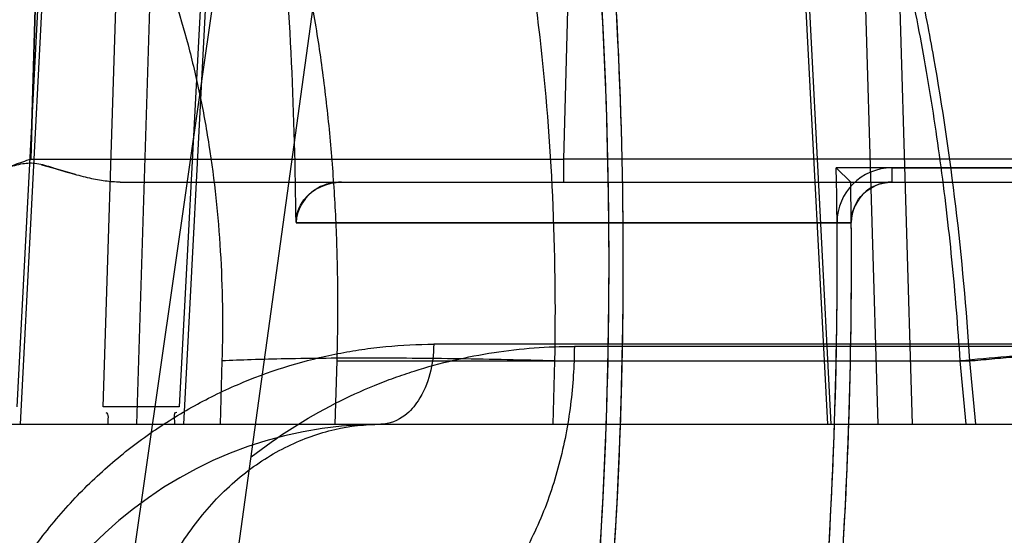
# Model space of a CAD drawing. Header units: millimetres. Extents: x 0 to 297, y 0 to 210.
# Tile 192 of 256: x 56.9366 to 56.9975, y 158.7246 to 158.7565. Entities that reach past the tile are written whole.
import ezdxf

# ---------------------------------------------------------------- set-up
doc = ezdxf.new("R2010")
doc.units = ezdxf.units.MM
doc.header["$LTSCALE"] = 16.335
doc.layers.get('0').update_dxf_attribs({"linetype": 'CONTINUOUS'})
for name, color, linetype in [('AXES_REF', 7, 'CONTINUOUS'), ('INTFCLR_1', 7, 'CONTINUOUS'), ('INTFCLR_144815', 7, 'CONTINUOUS'), ('INTFCLR_72935', 7, 'CONTINUOUS')]:
    doc.layers.add(name, color=color, linetype=linetype)

msp = doc.modelspace()

# ---------------------------------------------------------------- linework, layer by layer
at = {"color": 7, "linetype": 'Continuous'}
for radius in [4.8479140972, 4.8475, 4.8164570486]:
    msp.add_circle((57.445730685, 154.9564782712), radius, dxfattribs=at)
msp.add_arc((57.445730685, 154.9564782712), 4.8, 278.2771290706, 261.7228709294, dxfattribs=at)
at = {"layer": 'AXES_REF', "color": 9, "linetype": 'Continuous'}
msp.add_circle((57.445730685, 154.9564782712), 4.4222561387, dxfattribs=at)
at = {"layer": 'INTFCLR_1', "color": 9, "linetype": 'Continuous'}
msp.add_line((56.9905223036, 158.7473599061), (56.9905223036, 158.7464782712), dxfattribs=at)
at = {"layer": 'INTFCLR_1', "color": 6, "linetype": 'Continuous'}
for p, q in [((56.9905223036, 158.7473599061), (57.06227481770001, 158.7473599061)), ((56.9564841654, 158.7464782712), (57.1355908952, 158.7464782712)), ((56.953667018, 158.7439577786), (56.9880223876, 158.7439577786)), ((56.9880223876, 158.7439577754), (56.9871407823, 158.7439505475))]:
    msp.add_line(p, q, dxfattribs=at)
for centre, radius, start, end in [((56.68559089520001, 158.7414782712), 0.2883232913, 356.0148208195, 7.6295115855), ((56.68559089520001, 158.7414782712), 0.2874416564, 356.0073324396, 7.6295171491), ((56.68559089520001, 158.7414782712), 0.2680875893, 0.5335911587, 4.7748100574), ((56.9905223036, 158.7439782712), 0.0033816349, 90.0000042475, 179.9999870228), ((56.68559089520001, 158.7414782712), 0.3015600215, 356.0547102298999, 0.4697326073), ((56.68559089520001, 158.7414782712), 0.3024416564, 356.0559919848, 0.4697326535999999)]:
    msp.add_arc(centre, radius, start, end, dxfattribs=at)
for points, knots in [([(56.953666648, 158.7439749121), (56.95366435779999, 158.744470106), (56.95414855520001, 158.745852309), (56.9556244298, 158.7464782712), (56.9564841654, 158.7464782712)], [0, 0, 0, 0, 0.3654782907, 1, 1, 1, 1]), ([(56.9905223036, 158.7464782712), (56.9899631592, 158.7464782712), (56.98865026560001, 158.7460338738), (56.9880193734, 158.744693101), (56.9880223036, 158.7439782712)], [0, 0, 0, 0, 0.4388956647, 1, 1, 1, 1])]:
    msp.add_open_spline(points, degree=3, knots=knots, dxfattribs=at)
at = {"layer": 'INTFCLR_144815', "color": 9, "linetype": 'Continuous'}
for p, q in [((56.9105004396, 158.4917480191), (57.0011728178, 159.1257148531)), ((56.9136916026, 158.45990328), (56.9591470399, 158.7892996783)), ((56.9417352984, 158.7325690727), (56.9434394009, 158.7858327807)), ((56.9454814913, 158.7845924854), (56.9437846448, 158.7314782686)), ((56.9839750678, 158.7810222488), (56.9865447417, 158.7314782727)), ((56.9841837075, 158.7810745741), (56.9867582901, 158.731478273)), ((56.98968947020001, 158.7314782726), (56.9882810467, 158.7785755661)), ((56.99180887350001, 158.7314782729), (56.9904009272, 158.7786278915)), ((56.94872033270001, 158.7761311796), (56.9464365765, 158.7325690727)), ((56.9467234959, 158.7314782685), (56.9490278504, 158.7753956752)), ((56.93641933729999, 158.7325690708), (56.93845270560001, 158.7720630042)), ((56.9386866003, 158.7720106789), (56.9365978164, 158.7314782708)), ((56.9706676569, 158.764618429), (56.9702062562, 158.7478997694)), ((56.9372544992, 158.7478997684), (56.9702062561, 158.7478997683)), ((56.9702062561, 158.7478997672), (56.9702062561, 158.7464782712)), ((56.9999994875, 158.7478997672), (56.9702062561, 158.7478997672)), ((56.9427775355, 158.7464782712), (57.1340908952, 158.7464782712)), ((57.0826871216, 158.7364346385), (56.9621851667, 158.7364346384)), ((57.0950447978, 158.7363037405), (56.9708859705, 158.7363037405)), ((56.9562057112, 158.7354034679), (56.9953364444, 158.7354034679)), ((56.9696620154, 158.7354034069), (56.9695537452, 158.7314782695)), ((56.9951313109, 158.7314782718), (56.9947585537, 158.7354034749)), ((56.9953365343, 158.7354034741), (56.99570899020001, 158.7314782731)), ((56.2691483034, 158.7314782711), (57.07816733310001, 158.7314782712))]:
    msp.add_line(p, q, dxfattribs=at)
at = {"layer": 'INTFCLR_144815', "color": 6, "linetype": 'Continuous'}
for p, q in [((56.937254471, 158.7478997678), (56.9377460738, 158.7646187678)), ((56.9377460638, 158.764618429), (56.9372544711, 158.7478997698)), ((56.9400146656, 158.746941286), (56.9386567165, 158.7473481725)), ((56.9490848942, 158.7354035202), (56.9489721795, 158.7314782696)), ((56.9560920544, 158.7314782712), (56.9562057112, 158.7354034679)), ((56.9464366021, 158.7325690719), (56.9417353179, 158.7325690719))]:
    msp.add_line(p, q, dxfattribs=at)
at = {"layer": 'INTFCLR_144815', "color": 7, "linetype": 'Continuous'}
for p, q in [((56.9379208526, 158.7475565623), (56.9386239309, 158.7473581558)), ((56.9386239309, 158.7473581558), (56.9395725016, 158.7470688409))]:
    msp.add_line(p, q, dxfattribs=at)
at = {"layer": 'INTFCLR_144815', "color": 9, "linetype": 'Continuous'}
msp.add_arc((56.9589037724, 158.7064782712), 0.025, 90.0000000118, 176.0000000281, dxfattribs=at)
for points, knots in [([(56.99475846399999, 158.7354034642), (56.9946259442, 158.7374949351), (56.9943728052, 158.7406180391), (56.9939256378, 158.7447463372), (56.9934172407, 158.7487580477), (56.99266443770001, 158.7536301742), (56.9915671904, 158.7592968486), (56.99049043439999, 158.7638663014), (56.9896497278, 158.7669746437), (56.98915019, 158.7687040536), (56.98840155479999, 158.7711880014), (56.9872149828, 158.7747525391), (56.9854568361, 158.7792614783), (56.9838553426, 158.7827834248), (56.9826637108, 158.7851134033), (56.9819740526, 158.7863854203), (56.9809574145, 158.7881895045), (56.9793882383, 158.790727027), (56.9764858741, 158.7947380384), (56.9736733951, 158.7978079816), (56.9710889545, 158.8000235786), (56.9695110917, 158.801249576), (56.9683043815, 158.8020613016), (56.9675200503, 158.8025370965)], [0, 0, 0, 0, 0.0839822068, 0.1255314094, 0.166399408, 0.2460266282, 0.3230456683, 0.3976498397, 0.43409919, 0.4520761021, 0.4697861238, 0.5380636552, 0.6025619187, 0.6636457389, 0.6930137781, 0.7074212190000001, 0.7216279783, 0.7760004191, 0.8268564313, 0.9199491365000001, 0.9418203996, 0.9632373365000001, 1, 1, 1, 1]), ([(56.9528081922, 158.7972567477), (56.954096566, 158.7959177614), (56.9559364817, 158.7936741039), (56.95785834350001, 158.7907874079), (56.9589719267, 158.7889194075), (56.9606872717, 158.7858136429), (56.96245051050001, 158.7819124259), (56.9639414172, 158.7777922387), (56.9647574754, 158.7752481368), (56.96596739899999, 158.7711421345), (56.9671298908, 158.7661253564), (56.9680131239, 158.7609602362), (56.9684552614, 158.7578523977), (56.9690557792, 158.7529921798), (56.9696392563, 158.7455039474), (56.9697245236, 158.7388027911), (56.9696620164, 158.7354034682)], [0, 0, 0, 0, 0.0850352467, 0.1321993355, 0.1586374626, 0.184533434, 0.2945491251, 0.3540148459, 0.3850058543, 0.4168022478, 0.5498956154, 0.6203095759, 0.6565717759, 0.6935412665, 0.8444107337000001, 1, 1, 1, 1]), ([(56.977033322, 158.794637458), (56.9775359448, 158.7940266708), (56.9783294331, 158.7930087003), (56.9793793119, 158.7915461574), (56.98092312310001, 158.7892589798), (56.98227839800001, 158.7869600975), (56.9843839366, 158.7829626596), (56.9857900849, 158.7798633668), (56.98712296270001, 158.7764817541), (56.9880227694, 158.7740554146), (56.9895359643, 158.7695684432), (56.9910182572, 158.7642061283), (56.9921157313, 158.7593335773), (56.9927027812, 158.7564139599), (56.9935418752, 158.7518803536), (56.9945664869, 158.744886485), (56.99513408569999, 158.7386036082), (56.995336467, 158.7354034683)], [0, 0, 0, 0, 0.037731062, 0.0615327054, 0.0858667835, 0.1693452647, 0.1886175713, 0.301387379, 0.3313841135, 0.3620034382, 0.4248151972, 0.5572078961, 0.6271273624, 0.6630327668, 0.6992546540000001, 0.8470480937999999, 1, 1, 1, 1]), ([(56.9904007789, 158.7786279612), (56.9909465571, 158.7783556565), (56.9932828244, 158.7771185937), (56.99636162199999, 158.7750455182), (56.9995184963, 158.7723245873), (57.0012159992, 158.7706114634), (57.0023122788, 158.7693939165), (57.0030440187, 158.7685491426), (57.0042999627, 158.7670123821), (57.00599770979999, 158.7646782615), (57.0078723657, 158.7616695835), (57.0091456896, 158.7592732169), (57.0099461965, 158.7576057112), (57.0104754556, 158.7564550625), (57.0113630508, 158.7543938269), (57.0125030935, 158.7513545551), (57.0136664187, 158.7475729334), (57.0144639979, 158.7443152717), (57.01500025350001, 158.7416352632), (57.01546925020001, 158.7388860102), (57.0157340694, 158.7368004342), (57.0158716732, 158.7354034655)], [0, 0, 0, 0, 0.0349656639, 0.1515158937, 0.2116583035, 0.2737159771, 0.2895989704, 0.3055789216, 0.337781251, 0.4033508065, 0.4708757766, 0.5408433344, 0.5587814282, 0.5769111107, 0.613445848, 0.6874148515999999, 0.7628661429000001, 0.8401335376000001, 0.8795657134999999, 0.9195289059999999, 1, 1, 1, 1]), ([(56.9384526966, 158.7720630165), (56.9387327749, 158.771737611), (56.9392716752, 158.7710860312), (56.940836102, 158.7690455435), (56.9424683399, 158.7664513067), (56.9438605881, 158.7636720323), (56.9446154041, 158.761970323), (56.9457221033, 158.7592527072), (56.9467937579, 158.7559082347), (56.9476073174, 158.7524459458), (56.9480118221, 158.7503711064), (56.94855773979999, 158.7471382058), (56.9490847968, 158.7421454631), (56.9491498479, 158.7376691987), (56.94908489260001, 158.7354034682)], [0, 0, 0, 0, 0.0330260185, 0.0650214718, 0.1977633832, 0.2678561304, 0.3040333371, 0.3409350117, 0.4935538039, 0.5734544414, 0.6144424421, 0.6561400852, 0.8256420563, 1, 1, 1, 1]), ([(57.0158716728, 158.7354034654), (57.01632254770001, 158.7354841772), (57.0171528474, 158.7356395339), (57.01817716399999, 158.7358671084), (57.0189427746, 158.7360642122), (57.0193248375, 158.7362219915), (57.019682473, 158.7363570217), (57.0195541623, 158.7366319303), (57.0191420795, 158.7366467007), (57.0185458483, 158.7367572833), (57.0176206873, 158.7367792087), (57.01625562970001, 158.736802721), (57.01438637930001, 158.7367656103), (57.0120181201, 158.7366802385), (57.0093474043, 158.7365427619), (57.006475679, 158.7363645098), (57.003502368, 158.7361526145), (56.9995845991, 158.7358435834), (56.9966697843, 158.7355846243), (56.99475846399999, 158.7354034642)], [0, 0, 0, 0, 0.0474559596, 0.087071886, 0.1101522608, 0.1264532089, 0.1353260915, 0.1401946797, 0.1521363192, 0.1737627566, 0.2053492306, 0.2466247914, 0.3158140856, 0.3987200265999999, 0.4922607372, 0.5928357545, 0.6968285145, 0.8010880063, 1, 1, 1, 1]), ([(56.995336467, 158.7354034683), (56.9957969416, 158.7354470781), (56.99673091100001, 158.7355341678), (56.9986426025, 158.735706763), (57.0020964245, 158.7360023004), (57.0060468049, 158.7363009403), (57.0099220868, 158.7365416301), (57.0125919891, 158.7366782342), (57.0149611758, 158.736765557), (57.0169398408, 158.736798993), (57.0183114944, 158.7367833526), (57.01916442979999, 158.7367321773), (57.0196119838, 158.7366899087), (57.0199342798, 158.73662507), (57.020131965, 158.7365746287), (57.020252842, 158.7364571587), (57.02015113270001, 158.7363266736), (57.0199799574, 158.7362439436), (57.019563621, 158.7360740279), (57.0190240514, 158.7359337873), (57.0183777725, 158.7357801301), (57.017556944, 158.7356062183), (57.0169090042, 158.7354840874), (57.0164587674, 158.7354034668)], [0, 0, 0, 0, 0.0479131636, 0.0971677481, 0.1988337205, 0.4069946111, 0.5075279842, 0.6010349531, 0.6839195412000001, 0.7531034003, 0.8060107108, 0.8259913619, 0.8415455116, 0.8526723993, 0.8596567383, 0.8633509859, 0.8670873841, 0.8738083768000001, 0.8838475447, 0.9130783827, 0.9317126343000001, 0.9526189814, 1, 1, 1, 1]), ([(56.9335781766, 158.7164782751), (56.933908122, 158.7173960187), (56.9345205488, 158.718868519), (56.9357972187, 158.7213541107), (56.9370914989, 158.723394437), (56.9385424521, 158.7252807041), (56.9400595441, 158.7270328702), (56.9420981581, 158.7290114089), (56.9443115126, 158.7307288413), (56.94615070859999, 158.7319254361), (56.9479983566, 158.7329941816), (56.95127166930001, 158.7345591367), (56.9547346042, 158.7356080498), (56.95772941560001, 158.7361222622), (56.9597066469, 158.7363626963), (56.9611959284, 158.7364333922), (56.9621851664, 158.7364345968)], [0, 0, 0, 0, 0.0787782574, 0.128548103, 0.2256331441, 0.2733790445, 0.3206939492, 0.4127520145, 0.5023381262, 0.5465091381, 0.5899206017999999, 0.6746733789, 0.8391658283, 0.8798008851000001, 0.9200919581, 1, 1, 1, 1]), ([(56.9508884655, 158.7294521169), (56.9525118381, 158.7307293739), (56.955020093, 158.7323258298), (56.9581012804, 158.7337342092), (56.9597375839, 158.7343636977), (56.9621638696, 158.7351857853), (56.9658664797, 158.7360499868), (56.9692242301, 158.736302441), (56.9708859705, 158.7363037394)], [0, 0, 0, 0, 0.2880499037, 0.4110753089, 0.4721245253, 0.5324505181, 0.7682691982, 1, 1, 1, 1]), ([(56.9708859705, 158.7363037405), (56.9708790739, 158.7350947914), (56.9707602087, 158.7332591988), (56.9703741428, 158.7308242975), (56.9698194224, 158.7283786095), (56.9688261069, 158.7254515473), (56.9671594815, 158.7222957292), (56.965097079, 158.7197041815), (56.9627583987, 158.7178221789), (56.9602959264, 158.7167186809), (56.9586096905, 158.7164782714), (56.957812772, 158.7164782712)], [0, 0, 0, 0, 0.1392408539, 0.2111914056, 0.2837853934, 0.4278964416, 0.5658053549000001, 0.6928334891, 0.8067507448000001, 0.9082163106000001, 1, 1, 1, 1]), ([(56.9621851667, 158.7364346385), (56.9621816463, 158.7358199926), (56.96202943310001, 158.7345910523), (56.9613925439, 158.7330597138), (56.9603792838, 158.7318710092), (56.9594366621, 158.7314782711), (56.9589037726, 158.7314782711)], [0, 0, 0, 0, 0.2844646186, 0.5670367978, 0.753377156, 1, 1, 1, 1]), ([(56.9696620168, 158.7354034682), (56.9686827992, 158.7354304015), (56.9667169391, 158.7354783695), (56.9637784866, 158.7355317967), (56.9608838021, 158.7355649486), (56.9573000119, 158.7355799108), (56.95398232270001, 158.7355561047), (56.9509972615, 158.7354829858), (56.94968807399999, 158.7354326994), (56.94908489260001, 158.7354034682)], [0, 0, 0, 0, 0.1427902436, 0.2866379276, 0.4283935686, 0.5647589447, 0.8090350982, 0.9119737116, 1, 1, 1, 1]), ([(56.9430377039, 158.7121785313), (56.9430708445, 158.7133689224), (56.9433110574, 158.7157991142), (56.9442155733, 158.719389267), (56.9457050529, 158.7228282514), (56.9477477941, 158.7258973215), (56.9502461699, 158.7284016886), (56.95304861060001, 158.7302043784), (56.9559710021, 158.7312518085), (56.9579528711, 158.731478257), (56.95890367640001, 158.7314782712)], [0, 0, 0, 0, 0.1297853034, 0.2650928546, 0.4019477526, 0.5362419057, 0.6645323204, 0.7847508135, 0.8963762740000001, 1, 1, 1, 1])]:
    msp.add_open_spline(points, degree=3, knots=knots, dxfattribs=at)
at = {"layer": 'INTFCLR_144815', "color": 6, "linetype": 'Continuous'}
for points, knots in [([(56.9562057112, 158.7354034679), (56.95624359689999, 158.7367121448), (56.9562763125, 158.7393240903), (56.95619424, 158.7432286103), (56.9559796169, 158.7470986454), (56.9556315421, 158.7509220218), (56.9551491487, 158.7546880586), (56.9545306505, 158.7583894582), (56.9537744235, 158.7620145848), (56.9528772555, 158.7655584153), (56.9518353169, 158.7690137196), (56.9506431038, 158.7723756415), (56.9497403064, 158.7745604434), (56.949262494, 158.7756327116)], [0, 0, 0, 0, 0.09544020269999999, 0.1903798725, 0.2846433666, 0.3779344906, 0.4701898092, 0.5613594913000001, 0.6514315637, 0.7400675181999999, 0.8277651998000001, 0.9144240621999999, 1, 1, 1, 1]), ([(56.937254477, 158.7478997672), (56.9369108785, 158.7477781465), (56.9362586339, 158.7475447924), (56.9353200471, 158.7472357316), (56.9344694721, 158.7469811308), (56.9334992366, 158.7467332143), (56.9324638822, 158.7465366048), (56.9316755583, 158.7464782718), (56.9313292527, 158.7464782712)], [0, 0, 0, 0, 0.1786513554, 0.3395202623, 0.4842910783, 0.6137326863, 0.8302606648, 1, 1, 1, 1])]:
    msp.add_open_spline(points, degree=3, knots=knots, dxfattribs=at)
at = {"layer": 'INTFCLR_144815', "color": 7, "linetype": 'Continuous'}
for points, knots in [([(56.938623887, 158.7473581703), (56.9382942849, 158.7474625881), (56.9376855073, 158.7476656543), (56.9366907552, 158.7476420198), (56.9360873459, 158.7474461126), (56.93575985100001, 158.7473477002)], [0, 0, 0, 0, 0.353962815, 0.6499117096, 1, 1, 1, 1]), ([(56.9427775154, 158.7464782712), (56.9424712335, 158.7464782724), (56.941841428, 158.7465282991), (56.9408622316, 158.7467126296), (56.9397847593, 158.7469979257), (56.93902970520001, 158.7472325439), (56.938623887, 158.7473581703)], [0, 0, 0, 0, 0.2156589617, 0.4433020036, 0.7008774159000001, 1, 1, 1, 1])]:
    msp.add_open_spline(points, degree=3, knots=knots, dxfattribs=at)
msp.add_open_spline([(56.9386240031, 158.7473585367), (56.9386348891, 158.7473550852), (56.9386457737, 158.7473516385), (56.93865665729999, 158.7473481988)], degree=3, dxfattribs=at)
at = {"layer": 'INTFCLR_144815', "color": 6, "linetype": 'Continuous'}
for points in [[(56.942042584, 158.7314782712), (56.94200716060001, 158.731715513), (56.9421520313, 158.7321859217), (56.9419121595, 158.7321859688)], [(56.94616943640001, 158.7314782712), (56.94619859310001, 158.7317273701), (56.9460322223, 158.7322220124), (56.94628302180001, 158.7322220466)]]:
    msp.add_open_spline(points, degree=3, dxfattribs=at)
at = {"layer": 'INTFCLR_72935', "color": 6, "linetype": 'Continuous'}
for p, q in [((57.0647333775, 158.747359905), (56.9870935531, 158.747359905)), ((56.98799121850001, 158.7464782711), (56.9870935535, 158.7473599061)), ((56.9564841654, 158.7464782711), (57.1355908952, 158.7464782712)), ((56.9880223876, 158.7439577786), (56.9536670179, 158.7439577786))]:
    msp.add_line(p, q, dxfattribs=at)
for radius, start, end in [(0.2883232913, 356.0148208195, 8.0438827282), (0.2874416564, 356.013443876, 7.891264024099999), (0.2680875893, 0.5336423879, 4.7748100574), (0.3015600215, 356.0547102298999, 1.117569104), (0.3024416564, 356.0617423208, 0.9472635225)]:
    msp.add_arc((56.68559089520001, 158.7414782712), radius, start, end, dxfattribs=at)
for points, knots in [([(56.9564841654, 158.7464782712), (56.95597967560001, 158.7464782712), (56.9546164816, 158.7461928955), (56.9536627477, 158.7448173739), (56.95366664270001, 158.7439751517)], [0, 0, 0, 0, 0.37460603, 1, 1, 1, 1]), ([(56.98802220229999, 158.7439771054), (56.9880198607, 158.7445483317), (56.9884806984, 158.7458651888), (56.98981876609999, 158.7464782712), (56.9905223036, 158.7464782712)], [0, 0, 0, 0, 0.4481057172, 1, 1, 1, 1])]:
    msp.add_open_spline(points, degree=3, knots=knots, dxfattribs=at)

doc.saveas('drawing.dxf')
